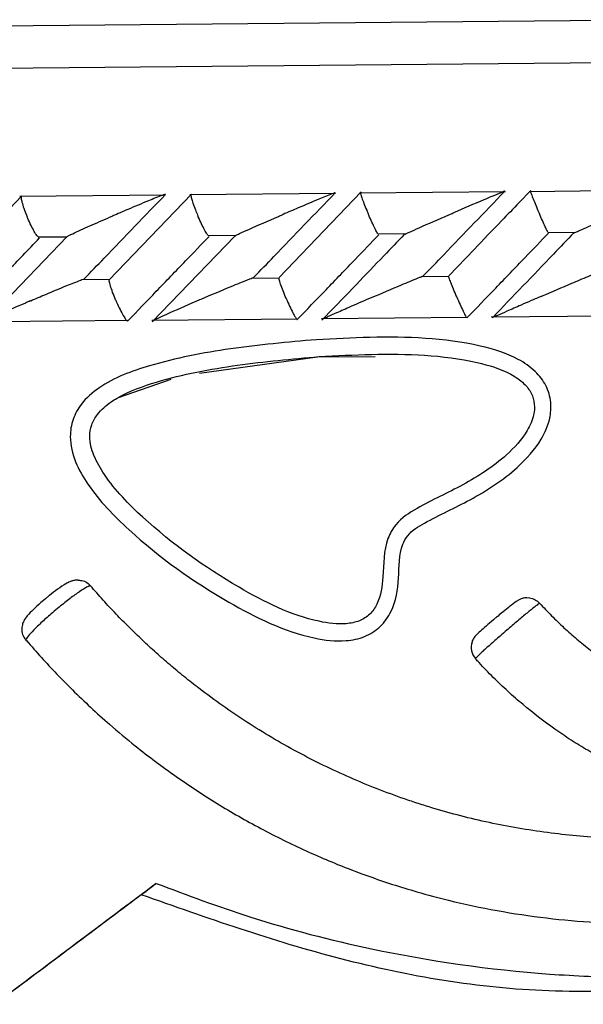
# Model space of a CAD drawing. Header units: millimetres. Extents: x 112 to 251, y 122 to 268.
# Tile 16 of 60: x 127.35 to 130.01, y 164.64 to 169.28. Entities that reach past the tile are written whole.
import ezdxf

# ---------------------------------------------------------------- set-up
doc = ezdxf.new("R2010")
doc.units = ezdxf.units.MM

msp = doc.modelspace()

# ---------------------------------------------------------------- linework, layer by layer
at = {"color": 7, "linetype": 'Continuous', "lineweight": 25}
for p, q in [((112.2769, 169.1137), (130.3196, 169.2823)), ((128.9632, 168.4697), (128.576, 168.067)), ((129.6432, 168.4701), (128.9549, 168.4637)), ((129.7631, 168.4773), (129.7085, 168.4205)), ((130.4443, 168.4775), (129.7556, 168.4711)), ((127.3631, 168.4514), (126.9745, 168.0472)), ((128.041, 168.4553), (127.3541, 168.4488)), ((128.1637, 168.4594), (127.7747, 168.0548)), ((128.8421, 168.4627), (128.1544, 168.4563)), ((129.8435, 168.2794), (129.9743, 168.2806)), ((127.5758, 168.2593), (127.178, 167.8455)), ((127.4392, 168.2576), (127.5742, 168.2589)), ((128.3672, 168.262), (127.9777, 167.8569)), ((128.2407, 168.2649), (128.3735, 168.2661)), ((129.0421, 168.2721), (129.1737, 168.2734)), ((129.497, 168.2006), (129.3759, 168.0747)), ((127.7756, 168.0563), (127.6446, 168.0551)), ((128.576, 168.0638), (128.4457, 168.0625)), ((129.3767, 168.0711), (129.2468, 168.0699)), ((128.9405, 168.034), (128.7775, 167.8646)), ((127.1747, 167.8585), (127.8617, 167.8649)), ((127.9752, 167.8657), (128.6631, 167.8721)), ((128.6602, 167.8689), (128.6618, 167.8681)), ((128.7759, 167.873), (129.4644, 167.8794)), ((129.4607, 167.8764), (129.4618, 167.8756)), ((129.5768, 167.8802), (130.2656, 167.8867)), ((127.8595, 167.8615), (127.8618, 167.8606)), ((128.2001, 167.6153), (128.7579, 167.693)), ((128.7579, 167.693), (129.0298, 167.694)), ((127.8191, 167.5004), (128.0667, 167.5876))]:
    msp.add_line(p, q, dxfattribs=at)
at = {"color": 1, "linetype": 'Continuous', "lineweight": 25}
msp.add_line((112.0788, 168.9119), (130.3208, 169.0823), dxfattribs=at)
at = {"color": 7, "linetype": 'Continuous', "lineweight": 25}
msp.add_arc((129.5615, 166.3224), 0.0799, 161.2025, 222.0477, dxfattribs=at)
for major_axis, start_param, end_param in [((18.1735, 13.626), 1.702182, 1.744485), ((18.0146, 13.5069), 1.707304, 1.746014)]:
    msp.add_ellipse((130.3977, 166.9669), major_axis=major_axis, ratio=0.001491, start_param=start_param, end_param=end_param, dxfattribs=at)
for points, knots in [([(128.9608, 168.4671), (128.9605, 168.4667), (128.9597, 168.4658), (128.9618, 168.4561), (128.9684, 168.4364), (128.979, 168.4083), (128.989, 168.3839), (128.9948, 168.3702), (128.9959, 168.3677), (128.996, 168.3674)], [0, 0, 0, 0, 0.115717, 0.305809, 0.501194, 0.725709, 0.950396, 0.993491, 1, 1, 1, 1]), ([(129.2559, 168.0737), (129.288, 168.107), (129.4162, 168.2403), (129.5444, 168.3735), (129.6405, 168.4734)], [0, 0, 0, 0, 0.250556, 1, 1, 1, 1]), ([(129.6405, 168.4734), (129.6403, 168.4734), (129.6399, 168.4734), (129.635, 168.4716), (129.617, 168.4643), (129.5834, 168.4503), (129.5086, 168.4187), (129.4461, 168.3919), (129.3985, 168.3713), (129.3981, 168.3712)], [0, 0, 0, 0, 0.02335, 0.073462, 0.134698, 0.325553, 0.472796, 0.996411, 1, 1, 1, 1]), ([(129.7605, 168.4746), (129.7605, 168.4742), (129.7603, 168.4733), (129.7637, 168.4636), (129.7713, 168.4439), (129.7828, 168.4158), (129.7932, 168.3914), (129.799, 168.3777), (129.8001, 168.3752), (129.8003, 168.3749)], [0, 0, 0, 0, 0.115812, 0.305837, 0.501174, 0.72572, 0.95044, 0.993495, 1, 1, 1, 1]), ([(127.3599, 168.4482), (127.3596, 168.4459), (127.3588, 168.4406), (127.3631, 168.4212), (127.3717, 168.3934), (127.3811, 168.3689), (127.3868, 168.3552), (127.3878, 168.3527), (127.388, 168.3524)], [0, 0, 0, 0, 0.17741, 0.409157, 0.674979, 0.940995, 0.992264, 1, 1, 1, 1]), ([(127.6559, 168.0587), (127.6877, 168.0918), (127.8158, 168.225), (127.9441, 168.3583), (128.0405, 168.4585)], [0, 0, 0, 0, 0.24835, 1, 1, 1, 1]), ([(128.0405, 168.4585), (128.0397, 168.4584), (128.0386, 168.4582), (128.0335, 168.4567), (128.0209, 168.4523), (127.9942, 168.4419), (127.9399, 168.4199), (127.8709, 168.3909), (127.8143, 168.3667), (127.7903, 168.3563), (127.7899, 168.3561)], [0, 0, 0, 0, 0.043992, 0.056542, 0.118212, 0.248584, 0.377912, 0.733921, 0.996423, 1, 1, 1, 1]), ([(128.1602, 168.4554), (128.1601, 168.455), (128.1594, 168.453), (128.1624, 168.44), (128.1695, 168.4168), (128.18, 168.3887), (128.1882, 168.3687), (128.1918, 168.3602), (128.192, 168.3599)], [0, 0, 0, 0, 0.0598641, 0.287053, 0.5251774, 0.7996492, 0.9922733, 1, 1, 1, 1]), ([(128.4559, 168.0662), (128.4879, 168.0994), (128.616, 168.2326), (128.7443, 168.3659), (128.8405, 168.4659)], [0, 0, 0, 0, 0.249667, 1, 1, 1, 1]), ([(128.8405, 168.4659), (128.8401, 168.4659), (128.8392, 168.4658), (128.8342, 168.4641), (128.8211, 168.4592), (128.7961, 168.4491), (128.7434, 168.4274), (128.675, 168.3985), (128.6182, 168.3741), (128.5943, 168.3638), (128.594, 168.3637)], [0, 0, 0, 0, 0.0336188, 0.0647198, 0.1259403, 0.2511281, 0.3754616, 0.735616, 0.9964191, 1, 1, 1, 1]), ([(129.7085, 168.4205), (129.6806, 168.3914), (129.6101, 168.3182), (129.5397, 168.2449), (129.4971, 168.2006)], [0, 0, 0, 0, 0.396221, 1, 1, 1, 1]), ([(129.8435, 168.28), (129.8424, 168.2821), (129.8396, 168.2872), (129.8307, 168.3063), (129.8181, 168.3339), (129.8074, 168.3584), (129.8015, 168.3721), (129.8004, 168.3746), (129.8003, 168.3749)], [0, 0, 0, 0, 0.164856, 0.399998, 0.670182, 0.940571, 0.992174, 1, 1, 1, 1]), ([(129.9663, 168.2765), (129.9666, 168.2766), (129.9673, 168.277), (129.9761, 168.2809), (129.9988, 168.2909), (130.0441, 168.3106), (130.1146, 168.341), (130.1703, 168.3649), (130.2021, 168.3785), (130.2024, 168.3787)], [0, 0, 0, 0, 0.0427322, 0.1004528, 0.1939263, 0.3857616, 0.648647, 0.9964065, 1, 1, 1, 1]), ([(127.4392, 168.2584), (127.4374, 168.2602), (127.4326, 168.2652), (127.4211, 168.2838), (127.4064, 168.3114), (127.395, 168.3359), (127.3892, 168.3496), (127.3881, 168.3521), (127.388, 168.3524)], [0, 0, 0, 0, 0.1490016, 0.3888884, 0.6639207, 0.9391472, 0.9919968, 1, 1, 1, 1]), ([(127.5742, 168.2586), (127.5764, 168.2598), (127.585, 168.2645), (127.625, 168.2834), (127.6949, 168.3149), (127.7573, 168.3421), (127.7896, 168.356), (127.7899, 168.3561)], [0, 0, 0, 0, 0.055044, 0.219231, 0.599098, 0.99599, 1, 1, 1, 1]), ([(128.2407, 168.2656), (128.2391, 168.2675), (128.235, 168.2725), (128.2243, 168.2913), (128.2102, 168.3189), (128.1991, 168.3434), (128.1931, 168.3571), (128.1921, 168.3596), (128.192, 168.3599)], [0, 0, 0, 0, 0.154369, 0.392606, 0.66604, 0.939673, 0.992061, 1, 1, 1, 1]), ([(128.3671, 168.2615), (128.367, 168.2617), (128.3669, 168.2621), (128.3741, 168.266), (128.3948, 168.2759), (128.4593, 168.3052), (128.5313, 168.3367), (128.5865, 168.3604), (128.5937, 168.3635), (128.594, 168.3637)], [0, 0, 0, 0, 0.042786, 0.100388, 0.193836, 0.38606, 0.920541, 0.996406, 1, 1, 1, 1]), ([(129.0422, 168.2728), (129.0408, 168.2748), (129.0373, 168.2799), (129.0274, 168.2988), (129.0142, 168.3264), (129.0032, 168.3509), (128.9972, 168.3646), (128.9962, 168.3671), (128.996, 168.3674)], [0, 0, 0, 0, 0.159653, 0.39631, 0.668127, 0.940148, 0.99212, 1, 1, 1, 1]), ([(129.1666, 168.269), (129.1667, 168.2692), (129.167, 168.2696), (129.175, 168.2735), (129.1968, 168.2835), (129.2629, 168.3128), (129.3355, 168.3442), (129.3907, 168.368), (129.3978, 168.371), (129.3981, 168.3712)], [0, 0, 0, 0, 0.042956, 0.100766, 0.194516, 0.387196, 0.921582, 0.996403, 1, 1, 1, 1]), ([(127.0902, 167.8828), (127.1361, 167.9305), (127.2283, 168.0263), (127.347, 168.1497), (127.4198, 168.2254), (127.4463, 168.2529)], [0, 0, 0, 0, 0.386624, 0.777269, 1, 1, 1, 1]), ([(127.8618, 167.8606), (127.9068, 167.9075), (127.9979, 168.0022), (128.1261, 168.1354), (128.2092, 168.2218), (128.2463, 168.2604)], [0, 0, 0, 0, 0.351788, 0.71087, 1, 1, 1, 1]), ([(128.6618, 167.8681), (128.707, 167.9151), (128.7983, 168.01), (128.9265, 168.1432), (129.0095, 168.2295), (129.0463, 168.2679)], [0, 0, 0, 0, 0.352611, 0.712527, 1, 1, 1, 1]), ([(129.1666, 168.269), (129.1344, 168.2355), (129.0591, 168.1572), (128.9839, 168.0789), (128.9408, 168.0341)], [0, 0, 0, 0, 0.427108, 1, 1, 1, 1]), ([(129.4618, 167.8756), (129.5071, 167.9226), (129.5985, 168.0177), (129.7267, 168.1509), (129.8096, 168.2372), (129.8463, 168.2753)], [0, 0, 0, 0, 0.353093, 0.713495, 1, 1, 1, 1]), ([(129.9663, 168.2765), (129.9341, 168.243), (129.806, 168.1097), (129.6779, 167.9765), (129.5819, 167.8767)], [0, 0, 0, 0, 0.251159, 1, 1, 1, 1]), ([(127.4035, 167.9563), (127.4038, 167.9565), (127.4276, 167.9667), (127.4846, 167.991), (127.5545, 168.0202), (127.6086, 168.0419), (127.6334, 168.0516), (127.6428, 168.0548), (127.6446, 168.0554)], [0, 0, 0, 0, 0.003925, 0.289468, 0.688573, 0.827041, 0.966528, 1, 1, 1, 1]), ([(127.8055, 167.9601), (127.8053, 167.9604), (127.8002, 167.9726), (127.7905, 167.997), (127.7802, 168.0276), (127.7749, 168.0479), (127.7754, 168.0525), (127.7756, 168.0539)], [0, 0, 0, 0, 0.008021, 0.299936, 0.592262, 0.871689, 1, 1, 1, 1]), ([(128.2075, 167.9639), (128.2078, 167.964), (128.2551, 167.9844), (128.3179, 168.011), (128.3944, 168.0426), (128.4295, 168.0568), (128.4488, 168.0641), (128.4545, 168.066), (128.4556, 168.0661), (128.4559, 168.0662)], [0, 0, 0, 0, 0.003593, 0.525426, 0.6761125, 0.8677271, 0.9304205, 0.9767057, 1, 1, 1, 1]), ([(128.6095, 167.9676), (128.6094, 167.9679), (128.6041, 167.9801), (128.5942, 168.0045), (128.5829, 168.0352), (128.5763, 168.0562), (128.5761, 168.061), (128.5761, 168.0628)], [0, 0, 0, 0, 0.007734, 0.289856, 0.572377, 0.842334, 1, 1, 1, 1]), ([(129.0116, 167.9714), (129.0119, 167.9715), (129.0591, 167.9918), (129.1211, 168.0182), (129.1941, 168.0488), (129.2261, 168.0621), (129.2458, 168.07), (129.2531, 168.0728), (129.2555, 168.0736), (129.2558, 168.0736), (129.2559, 168.0737)], [0, 0, 0, 0, 0.003594, 0.522693, 0.670424, 0.836861, 0.904327, 0.960523, 0.987005, 1, 1, 1, 1]), ([(129.4137, 167.9751), (129.4135, 167.9754), (129.4083, 167.9876), (129.398, 168.012), (129.3858, 168.0427), (129.3782, 168.0636), (129.3771, 168.0684), (129.3767, 168.0701)], [0, 0, 0, 0, 0.007752, 0.290902, 0.574456, 0.845338, 1, 1, 1, 1]), ([(129.8158, 167.9789), (129.8161, 167.979), (129.8632, 167.9993), (129.9246, 168.0255), (129.9963, 168.056), (130.0273, 168.0692), (130.047, 168.0775), (130.0544, 168.0806), (130.0558, 168.0811), (130.0559, 168.0811), (130.0559, 168.0811)], [0, 0, 0, 0, 0.003596, 0.521539, 0.666852, 0.833458, 0.9, 0.96725, 0.997272, 1, 1, 1, 1]), ([(127.4035, 167.9563), (127.4032, 167.9562), (127.3952, 167.9528), (127.3397, 167.9286), (127.2684, 167.897), (127.2072, 167.8681), (127.1884, 167.8584), (127.1827, 167.8548), (127.183, 167.8542), (127.1839, 167.8543), (127.1839, 167.8543)], [0, 0, 0, 0, 0.003579, 0.088017, 0.620449, 0.806987, 0.897761, 0.954085, 0.999597, 1, 1, 1, 1]), ([(127.8055, 167.9601), (127.8056, 167.9598), (127.8108, 167.9476), (127.8218, 167.9232), (127.8375, 167.8926), (127.8495, 167.8722), (127.8539, 167.8677), (127.8554, 167.8662)], [0, 0, 0, 0, 0.007963, 0.297915, 0.58828, 0.865672, 1, 1, 1, 1]), ([(128.2075, 167.9639), (128.2071, 167.9637), (128.199, 167.9602), (128.1433, 167.936), (128.0714, 167.9044), (128.0087, 167.8756), (127.989, 167.866), (127.9822, 167.8621), (127.9828, 167.8619), (127.983, 167.8618)], [0, 0, 0, 0, 0.003584, 0.090161, 0.620258, 0.806634, 0.897586, 0.954144, 1, 1, 1, 1]), ([(128.6095, 167.9676), (128.6096, 167.9673), (128.6149, 167.9551), (128.6257, 167.9307), (128.6407, 167.9), (128.6519, 167.8796), (128.6556, 167.875), (128.6568, 167.8734)], [0, 0, 0, 0, 0.007902, 0.296289, 0.58509, 0.860888, 1, 1, 1, 1]), ([(129.0116, 167.9714), (129.0112, 167.9712), (128.9784, 167.9571), (128.9222, 167.9327), (128.8529, 167.9021), (128.8102, 167.883), (128.7897, 167.8734), (128.7822, 167.8696), (128.7823, 167.8693), (128.7824, 167.8692)], [0, 0, 0, 0, 0.003583, 0.362679, 0.622385, 0.807431, 0.898033, 0.95455, 1, 1, 1, 1]), ([(129.4137, 167.9751), (129.4138, 167.9748), (129.419, 167.9626), (129.4298, 167.9382), (129.444, 167.9075), (129.4542, 167.8869), (129.4571, 167.8823), (129.4582, 167.8807)], [0, 0, 0, 0, 0.0078466, 0.2946014, 0.5817693, 0.8559467, 1, 1, 1, 1]), ([(129.8158, 167.9789), (129.8154, 167.9787), (129.7987, 167.9715), (129.7657, 167.9573), (129.7101, 167.9332), (129.6557, 167.9095), (129.6121, 167.8904), (129.5906, 167.8809), (129.5824, 167.8771), (129.5821, 167.8768), (129.5819, 167.8767)], [0, 0, 0, 0, 0.003584, 0.184786, 0.364582, 0.623232, 0.807722, 0.898201, 0.954727, 1, 1, 1, 1]), ([(128.752, 167.7732), (128.8361, 167.7774), (129.0933, 167.7904), (129.418, 167.7801), (129.6796, 167.7008), (129.7834, 167.6303), (129.8385, 167.5592), (129.8616, 167.4801), (129.8548, 167.3909), (129.8066, 167.2803), (129.6814, 167.1425), (129.4869, 167.0165), (129.3038, 166.9343), (129.1891, 166.8663), (129.1389, 166.7742), (129.1457, 166.6478), (129.122, 166.5107), (129.057, 166.4162), (128.9805, 166.3684), (128.8716, 166.3459), (128.6442, 166.3745), (128.2887, 166.5495), (127.9329, 166.8016), (127.7007, 167.0409), (127.611, 167.195), (127.5847, 167.3029), (127.6002, 167.3987), (127.6458, 167.4807), (127.7624, 167.5817), (128.005, 167.6705), (128.3509, 167.7374), (128.6165, 167.7611), (128.752, 167.7732)], [0, 0, 0, 0, 0.0431557, 0.1319804, 0.1642992, 0.1810664, 0.1951837, 0.209357, 0.2220216, 0.2400837, 0.2698018, 0.3156676, 0.3568957, 0.3736739, 0.3815956, 0.4091122, 0.4362741, 0.4511753, 0.4662246, 0.4811888, 0.507226, 0.5818162, 0.6810471, 0.7305635, 0.7510547, 0.7717555, 0.785665, 0.7995839, 0.8188934, 0.8634736, 0.9303226, 1, 1, 1, 1]), ([(128.7646, 167.6934), (128.636, 167.6819), (128.3775, 167.6588), (128.0572, 167.5983), (127.8594, 167.5273), (127.7684, 167.4705), (127.7226, 167.4313), (127.6895, 167.3726), (127.6788, 167.3043), (127.7003, 167.2215), (127.779, 167.0871), (127.9984, 166.8613), (128.3362, 166.621), (128.6696, 166.4546), (128.8716, 166.4272), (128.9543, 166.4434), (129.0066, 166.4757), (129.0536, 166.546), (129.0704, 166.6715), (129.068, 166.8037), (129.1317, 166.919), (129.2596, 167.0014), (129.4471, 167.0835), (129.6288, 167.2017), (129.7387, 167.3215), (129.7777, 167.4086), (129.7829, 167.4707), (129.7676, 167.5232), (129.7285, 167.5729), (129.6442, 167.6293), (129.4034, 167.7008), (129.0953, 167.7101), (128.8469, 167.6976), (128.7646, 167.6934)], [0, 0, 0, 0, 0.0725173, 0.1457019, 0.1834512, 0.189906, 0.2063391, 0.2168636, 0.2271603, 0.2442008, 0.2634491, 0.3142172, 0.4194075, 0.4963501, 0.5203312, 0.5322573, 0.5430433, 0.5539598, 0.5784039, 0.6123573, 0.6263698, 0.649984, 0.6952391, 0.7418968, 0.7699313, 0.7849505, 0.794286, 0.8042274, 0.8147709, 0.8290017, 0.860254, 0.9536977, 1, 1, 1, 1]), ([(127.6865, 166.6124), (127.6815, 166.611), (127.6713, 166.6083), (127.6364, 166.5864), (127.5913, 166.5538), (127.5459, 166.518), (127.5005, 166.48), (127.4572, 166.4417), (127.4166, 166.4026), (127.3897, 166.3727), (127.38, 166.3572), (127.3827, 166.3548), (127.3836, 166.354)], [0, 0, 0, 0, 0.107405, 0.21637, 0.325349, 0.434351, 0.502599, 0.611619, 0.720644, 0.829661, 0.938656, 1, 1, 1, 1]), ([(127.6279, 166.6393), (127.6245, 166.6394), (127.6152, 166.6398), (127.6014, 166.6363), (127.5859, 166.6306), (127.5652, 166.6195), (127.5352, 166.5993), (127.5019, 166.5745), (127.4849, 166.5603), (127.4809, 166.5569)], [0, 0, 0, 0, 0.052041, 0.14186, 0.233682, 0.378376, 0.678973, 0.924456, 1, 1, 1, 1]), ([(127.628, 166.6394), (127.636, 166.6387), (127.6528, 166.6373), (127.6729, 166.6263), (127.6828, 166.6162), (127.6865, 166.6124)], [0, 0, 0, 0, 0.361253, 0.762821, 1, 1, 1, 1]), ([(131.1402, 165.5272), (131.1036, 165.5182), (130.9936, 165.4911), (130.8367, 165.4621), (130.6705, 165.4397), (130.5097, 165.4248), (130.3708, 165.419), (130.232, 165.4191), (130.1165, 165.4226), (129.9788, 165.4324), (129.8408, 165.4476), (129.7036, 165.4684), (129.5674, 165.4948), (129.4331, 165.5265), (129.322, 165.5575), (129.2335, 165.585), (129.1457, 165.6144), (129.0375, 165.6543), (128.9103, 165.707), (128.7846, 165.7651), (128.6614, 165.8282), (128.5409, 165.8962), (128.4239, 165.9686), (128.3094, 166.046), (128.2114, 166.118), (128.129, 166.183), (128.0617, 166.2389), (127.9957, 166.2966), (127.9313, 166.3558), (127.8684, 166.4167), (127.8066, 166.4797), (127.7457, 166.5448), (127.7062, 166.5899), (127.6865, 166.6124)], [0, 0, 0, 0, 0.02963, 0.089011, 0.125143, 0.161275, 0.215774, 0.234157, 0.270289, 0.30642, 0.342552, 0.379285, 0.415417, 0.451548, 0.48768, 0.506049, 0.524425, 0.560556, 0.596688, 0.632819, 0.669543, 0.705675, 0.741806, 0.777938, 0.814658, 0.837668, 0.860693, 0.883703, 0.906728, 0.929738, 0.952762, 0.976373, 1, 1, 1, 1]), ([(127.4809, 166.5569), (127.4712, 166.549), (127.448, 166.53), (127.4146, 166.4993), (127.39, 166.4737), (127.374, 166.4528), (127.3639, 166.4272), (127.3615, 166.4025), (127.3673, 166.3747), (127.3792, 166.3595), (127.3851, 166.3519)], [0, 0, 0, 0, 0.126958, 0.303682, 0.49625, 0.641503, 0.715283, 0.802882, 0.900768, 1, 1, 1, 1]), ([(127.3851, 166.3538), (127.4082, 166.3273), (127.4777, 166.2476), (127.6061, 166.1142), (127.7548, 165.976), (127.9181, 165.8395), (128.0668, 165.7278), (128.2426, 165.6097), (128.4237, 165.5011), (128.6344, 165.3922), (128.8271, 165.3071), (129.0236, 165.2322), (129.1984, 165.1757), (129.4004, 165.1218), (129.6043, 165.0783), (129.8359, 165.0437), (130.0433, 165.0254), (130.251, 165.0176), (130.4331, 165.0201), (130.6405, 165.0338), (130.8471, 165.0579), (131.0517, 165.0946), (131.254, 165.1416), (131.4538, 165.1986), (131.6739, 165.2761), (131.865, 165.3568), (132.0516, 165.447), (132.2386, 165.5497), (132.422, 165.6662), (132.6039, 165.7958), (132.738, 165.903), (132.8491, 166.0005), (132.919, 166.0649), (132.9873, 166.1311), (133.0539, 166.199), (133.1189, 166.2685), (133.1825, 166.3402), (133.2449, 166.4141), (133.3042, 166.488), (133.3417, 166.5377), (133.3596, 166.5615)], [0, 0, 0, 0, 0.015429, 0.04633, 0.081168, 0.104397, 0.139641, 0.162658, 0.197179, 0.232104, 0.266414, 0.289291, 0.324001, 0.346637, 0.380586, 0.414932, 0.448761, 0.471318, 0.50554, 0.528097, 0.561927, 0.596155, 0.618712, 0.652542, 0.686755, 0.720585, 0.743142, 0.777362, 0.813851, 0.838182, 0.875139, 0.889025, 0.90292, 0.916807, 0.930702, 0.944588, 0.958483, 0.972716, 0.986959, 1, 1, 1, 1]), ([(129.8049, 166.5301), (129.8038, 166.5296), (129.8009, 166.5284), (129.7824, 166.5143), (129.7472, 166.4857), (129.7012, 166.4471), (129.6562, 166.4086), (129.6118, 166.3701), (129.5699, 166.3332), (129.532, 166.2989), (129.5076, 166.2758), (129.5039, 166.2711), (129.5022, 166.269)], [0, 0, 0, 0, 0.0635, 0.173629, 0.283828, 0.394042, 0.504245, 0.573191, 0.683285, 0.793319, 0.903326, 1, 1, 1, 1]), ([(129.744, 166.5557), (129.7421, 166.5558), (129.7348, 166.5562), (129.7236, 166.5534), (129.7121, 166.5491), (129.7047, 166.5451), (129.6989, 166.5415), (129.688, 166.534), (129.6687, 166.519), (129.6363, 166.493), (129.6165, 166.4765), (129.6086, 166.4699)], [0, 0, 0, 0, 0.027613, 0.103834, 0.165235, 0.210184, 0.25421, 0.330312, 0.633797, 0.852967, 1, 1, 1, 1]), ([(129.7439, 166.5562), (129.744, 166.5562), (129.7528, 166.5579), (129.7711, 166.553), (129.7917, 166.5432), (129.8015, 166.5335), (129.8049, 166.5301)], [0, 0, 0, 0, 0.0021365, 0.3960965, 0.7900626, 1, 1, 1, 1]), ([(129.8049, 166.5301), (129.8234, 166.5103), (129.8604, 166.4708), (129.9191, 166.4146), (129.9804, 166.3605), (130.0622, 166.2946), (130.1888, 166.2051), (130.3684, 166.1041), (130.5597, 166.0271), (130.7577, 165.9702), (130.961, 165.9336), (131.1672, 165.9236), (131.373, 165.9352), (131.5767, 165.9678), (131.7709, 166.0247), (131.9514, 166.0982), (132.0973, 166.1746), (132.217, 166.2521), (132.2751, 166.2958), (132.2948, 166.3106)], [0, 0, 0, 0, 0.029551, 0.059103, 0.088654, 0.118784, 0.173846, 0.257663, 0.343118, 0.398315, 0.48233, 0.567985, 0.623225, 0.707301, 0.792981, 0.84398, 0.920437, 0.972953, 1, 1, 1, 1]), ([(129.6086, 166.4699), (129.6043, 166.4663), (129.588, 166.4529), (129.5596, 166.4287), (129.5293, 166.4024), (129.5135, 166.388), (129.5053, 166.3797), (129.4996, 166.3733), (129.4927, 166.3633), (129.487, 166.3544), (129.486, 166.3482), (129.4859, 166.3481)], [0, 0, 0, 0, 0.076375, 0.289429, 0.503139, 0.726925, 0.811768, 0.861928, 0.913741, 0.998462, 1, 1, 1, 1]), ([(127.3836, 166.354), (127.3838, 166.3539), (127.3843, 166.3538), (127.3848, 166.3538), (127.3851, 166.3538)], [0, 0, 0, 0, 0.51519, 1, 1, 1, 1]), ([(129.5022, 166.269), (129.5022, 166.2688), (129.5021, 166.2685), (129.5023, 166.2685), (129.5024, 166.2685)], [0, 0, 0, 0, 0.509504, 1, 1, 1, 1]), ([(131.1402, 165.5272), (131.1137, 165.5278), (131.0605, 165.529), (130.9541, 165.5362), (130.8439, 165.5494), (130.7307, 165.5696), (130.6406, 165.5895), (130.5204, 165.6213), (130.4013, 165.6608), (130.2843, 165.7079), (130.1973, 165.7473), (130.1129, 165.7901), (130.0311, 165.836), (129.9524, 165.8846), (129.8491, 165.9543), (129.7495, 166.031), (129.6545, 166.1143), (129.5853, 166.1804), (129.5352, 166.2324), (129.508, 166.2624), (129.5024, 166.2685)], [0, 0, 0, 0, 0.043125, 0.086249, 0.17305, 0.222907, 0.272765, 0.322622, 0.424592, 0.475871, 0.52715, 0.579367, 0.629332, 0.679296, 0.729261, 0.831467, 0.882863, 0.934259, 0.986587, 1, 1, 1, 1]), ([(127.9967, 165.2086), (128.1429, 165.154), (128.4739, 165.0302), (129.0912, 164.8709), (129.6912, 164.7848), (130.2622, 164.7604), (130.6349, 164.7703), (131.0935, 164.8101), (131.4708, 164.8701), (131.8416, 164.9566), (132.126, 165.0356), (132.4456, 165.1404), (132.6782, 165.2372), (132.7951, 165.2859)], [0, 0, 0, 0, 0.095434, 0.216041, 0.388043, 0.462896, 0.563137, 0.61422, 0.742611, 0.794939, 0.845983, 0.922536, 1, 1, 1, 1]), ([(127.926, 165.1554), (127.9267, 165.156), (127.9282, 165.1571), (127.939, 165.1653), (127.9556, 165.1778), (127.9758, 165.1929), (127.9905, 165.204), (127.9967, 165.2086)], [0, 0, 0, 0, 0.189798, 0.378909, 0.58575, 0.823614, 1, 1, 1, 1]), ([(130.362, 164.7064), (130.1905, 164.701), (129.6877, 164.6851), (128.8578, 164.8264), (128.2366, 165.0458), (127.926, 165.1554)], [0, 0, 0, 0, 0.2054732, 0.6027019, 1, 1, 1, 1])]:
    msp.add_open_spline(points, degree=3, knots=knots, dxfattribs=at)

doc.saveas('drawing.dxf')
